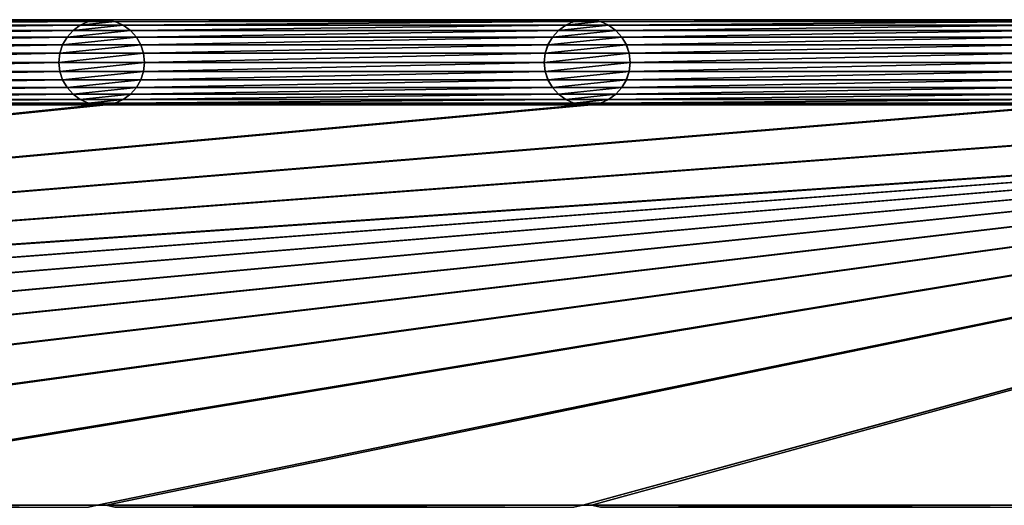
# Model space of a CAD drawing. Header units: metres. Extents: x -200 to 200, y -200 to 200.
# Tile 82 of 88: x 52 to 109, y 116 to 144. Entities that reach past the tile are written whole.
import ezdxf

# ---------------------------------------------------------------- set-up
doc = ezdxf.new("R2010")
doc.units = ezdxf.units.M
doc.layers.add('solid_P34200', color=7, linetype='CONTINUOUS')

msp = doc.modelspace()

# ---------------------------------------------------------------- linework, layer by layer
at = {"layer": 'solid_P34200'}
for points in [[(181, 159), (8.64688, 12.25524), (-181, 159)], [(181, 159), (10.240819, 10.959723), (8.64688, 12.25524)], [(181, 159), (181, -159), (10.240819, 10.959723)], [(28.55892, 143.985718, 5), (29.074688, 143.876358, 5), (56.34108, 143.985718, 5)], [(29.074688, 143.876358, 5), (55.82531, 143.876358, 5), (56.34108, 143.985718, 5)], [(29.074688, 143.876358, 5), (29.547817, 143.66507, 5), (55.82531, 143.876358, 5)], [(29.547817, 143.66507, 5), (55.35218, 143.66507, 5), (55.82531, 143.876358, 5)], [(29.547817, 143.66507, 5), (29.974224, 143.356216, 5), (55.35218, 143.66507, 5)], [(29.974224, 143.356216, 5), (54.925777, 143.356216, 5), (55.35218, 143.66507, 5)], [(55.348469, 143.662048, 7.5), (55.35218, 143.66507, 5), (54.925777, 143.356216, 5)], [(54.929886, 143.359634, 7.5), (55.348469, 143.662048, 7.5), (54.925777, 143.356216, 5)], [(54.929886, 143.359634, 7.5), (58.270115, 143.359634, 7.5), (57.851532, 143.662048, 7.5)], [(54.929886, 143.359634, 7.5), (57.851532, 143.662048, 7.5), (55.348469, 143.662048, 7.5)], [(55.348469, 143.662048, 7.5), (55.831223, 143.877869, 7.5), (55.35218, 143.66507, 5)], [(55.348469, 143.662048, 7.5), (57.851532, 143.662048, 7.5), (57.368778, 143.877869, 7.5)], [(55.348469, 143.662048, 7.5), (57.368778, 143.877869, 7.5), (55.831223, 143.877869, 7.5)], [(55.831223, 143.877869, 7.5), (55.82531, 143.876358, 5), (55.35218, 143.66507, 5)], [(56.335365, 143.984528, 7.5), (56.34108, 143.985718, 5), (55.82531, 143.876358, 5)], [(55.831223, 143.877869, 7.5), (56.335365, 143.984528, 7.5), (55.82531, 143.876358, 5)], [(55.831223, 143.877869, 7.5), (57.368778, 143.877869, 7.5), (56.864635, 143.984528, 7.5)], [(55.831223, 143.877869, 7.5), (56.864635, 143.984528, 7.5), (56.335365, 143.984528, 7.5)], [(56.335365, 143.984528, 7.5), (56.864635, 143.984528, 7.5), (56.34108, 143.985718, 5)], [(56.864635, 143.984528, 7.5), (56.858921, 143.985718, 5), (56.34108, 143.985718, 5)], [(56.858921, 143.985718, 5), (57.374687, 143.876358, 5), (84.641083, 143.985718, 5)], [(57.368778, 143.877869, 7.5), (57.374687, 143.876358, 5), (56.858921, 143.985718, 5)], [(56.864635, 143.984528, 7.5), (57.368778, 143.877869, 7.5), (56.858921, 143.985718, 5)], [(57.368778, 143.877869, 7.5), (57.851532, 143.662048, 7.5), (57.374687, 143.876358, 5)], [(57.374687, 143.876358, 5), (84.125313, 143.876358, 5), (84.641083, 143.985718, 5)], [(57.374687, 143.876358, 5), (57.847816, 143.66507, 5), (84.125313, 143.876358, 5)], [(57.851532, 143.662048, 7.5), (57.847816, 143.66507, 5), (57.374687, 143.876358, 5)], [(57.847816, 143.66507, 5), (83.652184, 143.66507, 5), (84.125313, 143.876358, 5)], [(57.847816, 143.66507, 5), (58.274223, 143.356216, 5), (83.652184, 143.66507, 5)], [(58.270115, 143.359634, 7.5), (58.274223, 143.356216, 5), (57.847816, 143.66507, 5)], [(57.851532, 143.662048, 7.5), (58.270115, 143.359634, 7.5), (57.847816, 143.66507, 5)], [(58.274223, 143.356216, 5), (83.225777, 143.356216, 5), (83.652184, 143.66507, 5)], [(83.648468, 143.662048, 7.5), (83.652184, 143.66507, 5), (83.225777, 143.356216, 5)], [(83.229889, 143.359634, 7.5), (83.648468, 143.662048, 7.5), (83.225777, 143.356216, 5)], [(83.229889, 143.359634, 7.5), (86.570114, 143.359634, 7.5), (86.151535, 143.662048, 7.5)], [(83.229889, 143.359634, 7.5), (86.151535, 143.662048, 7.5), (83.648468, 143.662048, 7.5)], [(83.648468, 143.662048, 7.5), (84.131226, 143.877869, 7.5), (83.652184, 143.66507, 5)], [(83.648468, 143.662048, 7.5), (86.151535, 143.662048, 7.5), (85.668777, 143.877869, 7.5)], [(83.648468, 143.662048, 7.5), (85.668777, 143.877869, 7.5), (84.131226, 143.877869, 7.5)], [(84.131226, 143.877869, 7.5), (84.125313, 143.876358, 5), (83.652184, 143.66507, 5)], [(84.635368, 143.984528, 7.5), (84.641083, 143.985718, 5), (84.125313, 143.876358, 5)], [(84.131226, 143.877869, 7.5), (84.635368, 143.984528, 7.5), (84.125313, 143.876358, 5)], [(84.131226, 143.877869, 7.5), (85.668777, 143.877869, 7.5), (85.164635, 143.984528, 7.5)], [(84.131226, 143.877869, 7.5), (85.164635, 143.984528, 7.5), (84.635368, 143.984528, 7.5)], [(84.635368, 143.984528, 7.5), (85.164635, 143.984528, 7.5), (84.641083, 143.985718, 5)], [(85.164635, 143.984528, 7.5), (85.15892, 143.985718, 5), (84.641083, 143.985718, 5)], [(85.15892, 143.985718, 5), (85.67469, 143.876358, 5), (112.941078, 143.985718, 5)], [(85.668777, 143.877869, 7.5), (85.67469, 143.876358, 5), (85.15892, 143.985718, 5)], [(85.164635, 143.984528, 7.5), (85.668777, 143.877869, 7.5), (85.15892, 143.985718, 5)], [(85.668777, 143.877869, 7.5), (86.151535, 143.662048, 7.5), (85.67469, 143.876358, 5)], [(85.67469, 143.876358, 5), (112.425308, 143.876358, 5), (112.941078, 143.985718, 5)], [(85.67469, 143.876358, 5), (86.14782, 143.66507, 5), (112.425308, 143.876358, 5)], [(86.151535, 143.662048, 7.5), (86.14782, 143.66507, 5), (85.67469, 143.876358, 5)], [(86.14782, 143.66507, 5), (111.952179, 143.66507, 5), (112.425308, 143.876358, 5)], [(86.14782, 143.66507, 5), (86.574226, 143.356216, 5), (111.952179, 143.66507, 5)], [(86.570114, 143.359634, 7.5), (86.574226, 143.356216, 5), (86.14782, 143.66507, 5)], [(86.151535, 143.662048, 7.5), (86.570114, 143.359634, 7.5), (86.14782, 143.66507, 5)], [(86.574226, 143.356216, 5), (111.525772, 143.356216, 5), (111.952179, 143.66507, 5)], [(29.974224, 143.356216, 5), (30.320795, 142.969711, 5), (54.925777, 143.356216, 5)], [(30.320795, 142.969711, 5), (54.579205, 142.969711, 5), (54.925777, 143.356216, 5)], [(30.320795, 142.969711, 5), (30.584339, 142.515564, 5), (54.579205, 142.969711, 5)], [(30.584339, 142.515564, 5), (54.315662, 142.515564, 5), (54.579205, 142.969711, 5)], [(54.578117, 142.966705, 7.5), (54.579205, 142.969711, 5), (54.315662, 142.515564, 5)], [(54.317192, 142.519073, 7.5), (54.578117, 142.966705, 7.5), (54.315662, 142.515564, 5)], [(54.317192, 142.519073, 7.5), (58.882805, 142.519073, 7.5), (58.621883, 142.966705, 7.5)], [(54.317192, 142.519073, 7.5), (58.621883, 142.966705, 7.5), (54.578117, 142.966705, 7.5)], [(54.578117, 142.966705, 7.5), (54.929886, 143.359634, 7.5), (54.579205, 142.969711, 5)], [(54.578117, 142.966705, 7.5), (58.621883, 142.966705, 7.5), (58.270115, 143.359634, 7.5)], [(54.578117, 142.966705, 7.5), (58.270115, 143.359634, 7.5), (54.929886, 143.359634, 7.5)], [(54.929886, 143.359634, 7.5), (54.925777, 143.356216, 5), (54.579205, 142.969711, 5)], [(58.270115, 143.359634, 7.5), (58.621883, 142.966705, 7.5), (58.274223, 143.356216, 5)], [(58.274223, 143.356216, 5), (58.620796, 142.969711, 5), (83.225777, 143.356216, 5)], [(58.621883, 142.966705, 7.5), (58.620796, 142.969711, 5), (58.274223, 143.356216, 5)], [(58.620796, 142.969711, 5), (82.879204, 142.969711, 5), (83.225777, 143.356216, 5)], [(58.620796, 142.969711, 5), (58.884338, 142.515564, 5), (82.879204, 142.969711, 5)], [(58.882805, 142.519073, 7.5), (58.884338, 142.515564, 5), (58.620796, 142.969711, 5)], [(58.621883, 142.966705, 7.5), (58.882805, 142.519073, 7.5), (58.620796, 142.969711, 5)], [(58.884338, 142.515564, 5), (82.615662, 142.515564, 5), (82.879204, 142.969711, 5)], [(82.87812, 142.966705, 7.5), (82.879204, 142.969711, 5), (82.615662, 142.515564, 5)], [(82.617195, 142.519073, 7.5), (82.87812, 142.966705, 7.5), (82.615662, 142.515564, 5)], [(82.617195, 142.519073, 7.5), (87.182808, 142.519073, 7.5), (86.921883, 142.966705, 7.5)], [(82.617195, 142.519073, 7.5), (86.921883, 142.966705, 7.5), (82.87812, 142.966705, 7.5)], [(82.87812, 142.966705, 7.5), (83.229889, 143.359634, 7.5), (82.879204, 142.969711, 5)], [(82.87812, 142.966705, 7.5), (86.921883, 142.966705, 7.5), (86.570114, 143.359634, 7.5)], [(82.87812, 142.966705, 7.5), (86.570114, 143.359634, 7.5), (83.229889, 143.359634, 7.5)], [(83.229889, 143.359634, 7.5), (83.225777, 143.356216, 5), (82.879204, 142.969711, 5)], [(86.570114, 143.359634, 7.5), (86.921883, 142.966705, 7.5), (86.574226, 143.356216, 5)], [(86.574226, 143.356216, 5), (86.920792, 142.969711, 5), (111.525772, 143.356216, 5)], [(86.921883, 142.966705, 7.5), (86.920792, 142.969711, 5), (86.574226, 143.356216, 5)], [(86.920792, 142.969711, 5), (111.179207, 142.969711, 5), (111.525772, 143.356216, 5)], [(86.920792, 142.969711, 5), (87.184341, 142.515564, 5), (111.179207, 142.969711, 5)], [(87.182808, 142.519073, 7.5), (87.184341, 142.515564, 5), (86.920792, 142.969711, 5)], [(86.921883, 142.966705, 7.5), (87.182808, 142.519073, 7.5), (86.920792, 142.969711, 5)], [(87.184341, 142.515564, 5), (110.915665, 142.515564, 5), (111.179207, 142.969711, 5)], [(30.584339, 142.515564, 5), (30.742264, 142.028366, 5), (54.315662, 142.515564, 5)], [(30.742264, 142.028366, 5), (54.157734, 142.028366, 5), (54.315662, 142.515564, 5)], [(54.317192, 142.519073, 7.5), (54.315662, 142.515564, 5), (54.157734, 142.028366, 5)], [(54.160019, 142.032928, 7.5), (54.317192, 142.519073, 7.5), (54.157734, 142.028366, 5)], [(54.160019, 142.032928, 7.5), (59.039982, 142.032928, 7.5), (58.882805, 142.519073, 7.5)], [(54.160019, 142.032928, 7.5), (58.882805, 142.519073, 7.5), (54.317192, 142.519073, 7.5)], [(58.882805, 142.519073, 7.5), (59.039982, 142.032928, 7.5), (58.884338, 142.515564, 5)], [(58.884338, 142.515564, 5), (59.042263, 142.028366, 5), (82.615662, 142.515564, 5)], [(59.039982, 142.032928, 7.5), (59.042263, 142.028366, 5), (58.884338, 142.515564, 5)], [(59.042263, 142.028366, 5), (82.457733, 142.028366, 5), (82.615662, 142.515564, 5)], [(82.617195, 142.519073, 7.5), (82.615662, 142.515564, 5), (82.457733, 142.028366, 5)], [(82.460022, 142.032928, 7.5), (82.617195, 142.519073, 7.5), (82.457733, 142.028366, 5)], [(82.460022, 142.032928, 7.5), (87.339981, 142.032928, 7.5), (87.182808, 142.519073, 7.5)], [(82.460022, 142.032928, 7.5), (87.182808, 142.519073, 7.5), (82.617195, 142.519073, 7.5)], [(87.182808, 142.519073, 7.5), (87.339981, 142.032928, 7.5), (87.184341, 142.515564, 5)], [(87.184341, 142.515564, 5), (87.342262, 142.028366, 5), (110.915665, 142.515564, 5)], [(87.339981, 142.032928, 7.5), (87.342262, 142.028366, 5), (87.184341, 142.515564, 5)], [(87.342262, 142.028366, 5), (110.757736, 142.028366, 5), (110.915665, 142.515564, 5)], [(30.742264, 142.028366, 5), (30.799999, 141.5, 5), (54.157734, 142.028366, 5)], [(30.799999, 141.5, 5), (54.099998, 141.5, 5), (54.157734, 142.028366, 5)], [(54.160019, 142.032928, 7.5), (54.157734, 142.028366, 5), (54.099998, 141.5, 5)], [(54.099998, 141.5, 7.5), (54.160019, 142.032928, 7.5), (54.099998, 141.5, 5)], [(54.099998, 141.5, 7.5), (59.099998, 141.5, 7.5), (59.039982, 142.032928, 7.5)], [(54.099998, 141.5, 7.5), (59.039982, 142.032928, 7.5), (54.160019, 142.032928, 7.5)], [(59.039982, 142.032928, 7.5), (59.099998, 141.5, 7.5), (59.042263, 142.028366, 5)], [(59.042263, 142.028366, 5), (59.099998, 141.5, 5), (82.457733, 142.028366, 5)], [(59.099998, 141.5, 7.5), (59.099998, 141.5, 5), (59.042263, 142.028366, 5)], [(59.099998, 141.5, 5), (82.400002, 141.5, 5), (82.457733, 142.028366, 5)], [(82.460022, 142.032928, 7.5), (82.457733, 142.028366, 5), (82.400002, 141.5, 5)], [(82.400002, 141.5, 7.5), (82.460022, 142.032928, 7.5), (82.400002, 141.5, 5)], [(82.400002, 141.5, 7.5), (87.400002, 141.5, 7.5), (87.339981, 142.032928, 7.5)], [(82.400002, 141.5, 7.5), (87.339981, 142.032928, 7.5), (82.460022, 142.032928, 7.5)], [(87.339981, 142.032928, 7.5), (87.400002, 141.5, 7.5), (87.342262, 142.028366, 5)], [(87.342262, 142.028366, 5), (87.400002, 141.5, 5), (110.757736, 142.028366, 5)], [(87.400002, 141.5, 7.5), (87.400002, 141.5, 5), (87.342262, 142.028366, 5)], [(87.400002, 141.5, 5), (110.699997, 141.5, 5), (110.757736, 142.028366, 5)], [(30.742264, 140.971634, 5), (54.157734, 140.971634, 5), (54.099998, 141.5, 5)], [(30.799999, 141.5, 5), (30.742264, 140.971634, 5), (54.099998, 141.5, 5)], [(54.099998, 141.5, 7.5), (54.099998, 141.5, 5), (54.157734, 140.971634, 5)], [(54.160019, 140.967072, 7.5), (54.099998, 141.5, 7.5), (54.157734, 140.971634, 5)], [(54.160019, 140.967072, 7.5), (59.099998, 141.5, 7.5), (54.099998, 141.5, 7.5)], [(59.039982, 140.967072, 7.5), (59.099998, 141.5, 7.5), (54.160019, 140.967072, 7.5)], [(59.039982, 140.967072, 7.5), (59.042263, 140.971634, 5), (59.099998, 141.5, 5)], [(59.039982, 140.967072, 7.5), (59.099998, 141.5, 5), (59.099998, 141.5, 7.5)], [(59.042263, 140.971634, 5), (82.457733, 140.971634, 5), (82.400002, 141.5, 5)], [(59.099998, 141.5, 5), (59.042263, 140.971634, 5), (82.400002, 141.5, 5)], [(82.400002, 141.5, 7.5), (82.400002, 141.5, 5), (82.457733, 140.971634, 5)], [(82.460022, 140.967072, 7.5), (82.400002, 141.5, 7.5), (82.457733, 140.971634, 5)], [(82.460022, 140.967072, 7.5), (87.400002, 141.5, 7.5), (82.400002, 141.5, 7.5)], [(87.339981, 140.967072, 7.5), (87.400002, 141.5, 7.5), (82.460022, 140.967072, 7.5)], [(87.339981, 140.967072, 7.5), (87.342262, 140.971634, 5), (87.400002, 141.5, 5)], [(87.339981, 140.967072, 7.5), (87.400002, 141.5, 5), (87.400002, 141.5, 7.5)], [(87.342262, 140.971634, 5), (110.757736, 140.971634, 5), (110.699997, 141.5, 5)], [(87.400002, 141.5, 5), (87.342262, 140.971634, 5), (110.699997, 141.5, 5)], [(30.584339, 140.484436, 5), (54.315662, 140.484436, 5), (54.157734, 140.971634, 5)], [(30.742264, 140.971634, 5), (30.584339, 140.484436, 5), (54.157734, 140.971634, 5)], [(54.160019, 140.967072, 7.5), (54.157734, 140.971634, 5), (54.315662, 140.484436, 5)], [(54.317192, 140.480927, 7.5), (54.160019, 140.967072, 7.5), (54.315662, 140.484436, 5)], [(59.039982, 140.967072, 7.5), (54.160019, 140.967072, 7.5), (54.317192, 140.480927, 7.5)], [(59.039982, 140.967072, 7.5), (54.317192, 140.480927, 7.5), (58.882805, 140.480927, 7.5)], [(58.882805, 140.480927, 7.5), (58.884338, 140.484436, 5), (59.042263, 140.971634, 5)], [(59.039982, 140.967072, 7.5), (58.882805, 140.480927, 7.5), (59.042263, 140.971634, 5)], [(58.884338, 140.484436, 5), (82.615662, 140.484436, 5), (82.457733, 140.971634, 5)], [(59.042263, 140.971634, 5), (58.884338, 140.484436, 5), (82.457733, 140.971634, 5)], [(82.460022, 140.967072, 7.5), (82.457733, 140.971634, 5), (82.615662, 140.484436, 5)], [(82.617195, 140.480927, 7.5), (82.460022, 140.967072, 7.5), (82.615662, 140.484436, 5)], [(87.339981, 140.967072, 7.5), (82.460022, 140.967072, 7.5), (82.617195, 140.480927, 7.5)], [(87.339981, 140.967072, 7.5), (82.617195, 140.480927, 7.5), (87.182808, 140.480927, 7.5)], [(87.182808, 140.480927, 7.5), (87.184341, 140.484436, 5), (87.342262, 140.971634, 5)], [(87.339981, 140.967072, 7.5), (87.182808, 140.480927, 7.5), (87.342262, 140.971634, 5)], [(87.184341, 140.484436, 5), (110.915665, 140.484436, 5), (110.757736, 140.971634, 5)], [(87.342262, 140.971634, 5), (87.184341, 140.484436, 5), (110.757736, 140.971634, 5)], [(30.320795, 140.030289, 5), (54.579205, 140.030289, 5), (54.315662, 140.484436, 5)], [(30.584339, 140.484436, 5), (30.320795, 140.030289, 5), (54.315662, 140.484436, 5)], [(54.317192, 140.480927, 7.5), (54.315662, 140.484436, 5), (54.579205, 140.030289, 5)], [(54.578117, 140.033295, 7.5), (54.317192, 140.480927, 7.5), (54.579205, 140.030289, 5)], [(58.882805, 140.480927, 7.5), (54.317192, 140.480927, 7.5), (54.578117, 140.033295, 7.5)], [(58.882805, 140.480927, 7.5), (54.578117, 140.033295, 7.5), (58.621883, 140.033295, 7.5)], [(58.620796, 140.030289, 5), (82.879204, 140.030289, 5), (82.615662, 140.484436, 5)], [(58.884338, 140.484436, 5), (58.620796, 140.030289, 5), (82.615662, 140.484436, 5)], [(58.621883, 140.033295, 7.5), (58.620796, 140.030289, 5), (58.884338, 140.484436, 5)], [(58.882805, 140.480927, 7.5), (58.621883, 140.033295, 7.5), (58.884338, 140.484436, 5)], [(82.617195, 140.480927, 7.5), (82.615662, 140.484436, 5), (82.879204, 140.030289, 5)], [(82.87812, 140.033295, 7.5), (82.617195, 140.480927, 7.5), (82.879204, 140.030289, 5)], [(87.182808, 140.480927, 7.5), (82.617195, 140.480927, 7.5), (82.87812, 140.033295, 7.5)], [(87.182808, 140.480927, 7.5), (82.87812, 140.033295, 7.5), (86.921883, 140.033295, 7.5)], [(86.920792, 140.030289, 5), (111.179207, 140.030289, 5), (110.915665, 140.484436, 5)], [(87.184341, 140.484436, 5), (86.920792, 140.030289, 5), (110.915665, 140.484436, 5)], [(86.921883, 140.033295, 7.5), (86.920792, 140.030289, 5), (87.184341, 140.484436, 5)], [(87.182808, 140.480927, 7.5), (86.921883, 140.033295, 7.5), (87.184341, 140.484436, 5)], [(29.547817, 139.33493, 5), (55.35218, 139.33493, 5), (54.925777, 139.643784, 5)], [(29.974224, 139.643784, 5), (29.547817, 139.33493, 5), (54.925777, 139.643784, 5)], [(29.974224, 139.643784, 5), (54.925777, 139.643784, 5), (54.579205, 140.030289, 5)], [(30.320795, 140.030289, 5), (29.974224, 139.643784, 5), (54.579205, 140.030289, 5)], [(54.578117, 140.033295, 7.5), (54.579205, 140.030289, 5), (54.925777, 139.643784, 5)], [(54.929886, 139.640366, 7.5), (54.578117, 140.033295, 7.5), (54.925777, 139.643784, 5)], [(58.621883, 140.033295, 7.5), (54.578117, 140.033295, 7.5), (54.929886, 139.640366, 7.5)], [(54.929886, 139.640366, 7.5), (54.925777, 139.643784, 5), (55.35218, 139.33493, 5)], [(58.621883, 140.033295, 7.5), (54.929886, 139.640366, 7.5), (58.270115, 139.640366, 7.5)], [(55.348469, 139.337952, 7.5), (54.929886, 139.640366, 7.5), (55.35218, 139.33493, 5)], [(58.270115, 139.640366, 7.5), (54.929886, 139.640366, 7.5), (55.348469, 139.337952, 7.5)], [(58.270115, 139.640366, 7.5), (55.348469, 139.337952, 7.5), (57.851532, 139.337952, 7.5)], [(57.847816, 139.33493, 5), (83.652184, 139.33493, 5), (83.225777, 139.643784, 5)], [(58.274223, 139.643784, 5), (57.847816, 139.33493, 5), (83.225777, 139.643784, 5)], [(57.851532, 139.337952, 7.5), (57.847816, 139.33493, 5), (58.274223, 139.643784, 5)], [(58.270115, 139.640366, 7.5), (57.851532, 139.337952, 7.5), (58.274223, 139.643784, 5)], [(58.621883, 140.033295, 7.5), (58.270115, 139.640366, 7.5), (58.620796, 140.030289, 5)], [(58.270115, 139.640366, 7.5), (58.274223, 139.643784, 5), (58.620796, 140.030289, 5)], [(58.274223, 139.643784, 5), (83.225777, 139.643784, 5), (82.879204, 140.030289, 5)], [(58.620796, 140.030289, 5), (58.274223, 139.643784, 5), (82.879204, 140.030289, 5)], [(82.87812, 140.033295, 7.5), (82.879204, 140.030289, 5), (83.225777, 139.643784, 5)], [(83.229889, 139.640366, 7.5), (82.87812, 140.033295, 7.5), (83.225777, 139.643784, 5)], [(86.921883, 140.033295, 7.5), (82.87812, 140.033295, 7.5), (83.229889, 139.640366, 7.5)], [(83.229889, 139.640366, 7.5), (83.225777, 139.643784, 5), (83.652184, 139.33493, 5)], [(86.921883, 140.033295, 7.5), (83.229889, 139.640366, 7.5), (86.570114, 139.640366, 7.5)], [(83.648468, 139.337952, 7.5), (83.229889, 139.640366, 7.5), (83.652184, 139.33493, 5)], [(86.570114, 139.640366, 7.5), (83.229889, 139.640366, 7.5), (83.648468, 139.337952, 7.5)], [(86.570114, 139.640366, 7.5), (83.648468, 139.337952, 7.5), (86.151535, 139.337952, 7.5)], [(86.14782, 139.33493, 5), (111.952179, 139.33493, 5), (111.525772, 139.643784, 5)], [(86.574226, 139.643784, 5), (86.14782, 139.33493, 5), (111.525772, 139.643784, 5)], [(86.151535, 139.337952, 7.5), (86.14782, 139.33493, 5), (86.574226, 139.643784, 5)], [(86.570114, 139.640366, 7.5), (86.151535, 139.337952, 7.5), (86.574226, 139.643784, 5)], [(86.921883, 140.033295, 7.5), (86.570114, 139.640366, 7.5), (86.920792, 140.030289, 5)], [(86.570114, 139.640366, 7.5), (86.574226, 139.643784, 5), (86.920792, 140.030289, 5)], [(86.574226, 139.643784, 5), (111.525772, 139.643784, 5), (111.179207, 140.030289, 5)], [(86.920792, 140.030289, 5), (86.574226, 139.643784, 5), (111.179207, 140.030289, 5)], [(170.058914, 139.014282, 5), (-170.058914, 115.685715, 5), (-169.541077, 115.685715, 5)], [(170.058914, 139.014282, 5), (169.541077, 139.014282, 5), (-170.058914, 115.685715, 5)], [(141.758926, 139.014282, 5), (-170.058914, 115.685715, 5), (169.541077, 139.014282, 5)], [(141.758926, 139.014282, 5), (141.241074, 139.014282, 5), (-170.058914, 115.685715, 5)], [(113.458923, 139.014282, 5), (-170.058914, 115.685715, 5), (141.241074, 139.014282, 5)], [(113.458923, 139.014282, 5), (112.941078, 139.014282, 5), (-170.058914, 115.685715, 5)], [(85.15892, 139.014282, 5), (-170.058914, 115.685715, 5), (112.941078, 139.014282, 5)], [(85.15892, 139.014282, 5), (84.641083, 139.014282, 5), (-170.058914, 115.685715, 5)], [(56.858921, 139.014282, 5), (-170.058914, 115.685715, 5), (84.641083, 139.014282, 5)], [(56.858921, 139.014282, 5), (56.34108, 139.014282, 5), (-170.058914, 115.685715, 5)], [(28.55892, 139.014282, 5), (-170.058914, 115.685715, 5), (56.34108, 139.014282, 5)], [(170.058914, 139.014282, 5), (-169.541077, 115.685715, 5), (-141.758926, 115.685715, 5)], [(170.058914, 139.014282, 5), (-141.758926, 115.685715, 5), (-141.241074, 115.685715, 5)], [(170.058914, 139.014282, 5), (-141.241074, 115.685715, 5), (-113.458923, 115.685715, 5)], [(170.058914, 139.014282, 5), (-113.458923, 115.685715, 5), (-112.941078, 115.685715, 5)], [(170.058914, 139.014282, 5), (-112.941078, 115.685715, 5), (-85.15892, 115.685715, 5)], [(170.058914, 139.014282, 5), (-85.15892, 115.685715, 5), (-84.641083, 115.685715, 5)], [(170.058914, 139.014282, 5), (-84.641083, 115.685715, 5), (-56.858921, 115.685715, 5)], [(170.058914, 139.014282, 5), (-56.858921, 115.685715, 5), (-56.34108, 115.685715, 5)], [(170.058914, 139.014282, 5), (-56.34108, 115.685715, 5), (-28.55892, 115.685715, 5)], [(170.058914, 139.014282, 5), (-28.55892, 115.685715, 5), (-28.04108, 115.685715, 5)], [(170.058914, 139.014282, 5), (-28.04108, 115.685715, 5), (-0.25892, 115.685715, 5)], [(170.058914, 139.014282, 5), (-0.25892, 115.685715, 5), (0.25892, 115.685715, 5)], [(28.04108, 115.685715, 5), (170.058914, 139.014282, 5), (0.25892, 115.685715, 5)], [(28.04108, 115.685715, 5), (28.55892, 115.685715, 5), (170.058914, 139.014282, 5)], [(28.55892, 139.014282, 5), (56.34108, 139.014282, 5), (55.82531, 139.123642, 5)], [(29.074688, 139.123642, 5), (28.55892, 139.014282, 5), (55.82531, 139.123642, 5)], [(28.55892, 115.685715, 5), (56.34108, 115.685715, 5), (170.058914, 139.014282, 5)], [(29.074688, 139.123642, 5), (55.82531, 139.123642, 5), (55.35218, 139.33493, 5)], [(29.547817, 139.33493, 5), (29.074688, 139.123642, 5), (55.35218, 139.33493, 5)], [(55.348469, 139.337952, 7.5), (55.35218, 139.33493, 5), (55.82531, 139.123642, 5)], [(55.831223, 139.122131, 7.5), (55.348469, 139.337952, 7.5), (55.82531, 139.123642, 5)], [(57.851532, 139.337952, 7.5), (55.348469, 139.337952, 7.5), (55.831223, 139.122131, 7.5)], [(55.831223, 139.122131, 7.5), (55.82531, 139.123642, 5), (56.34108, 139.014282, 5)], [(57.851532, 139.337952, 7.5), (55.831223, 139.122131, 7.5), (57.368778, 139.122131, 7.5)], [(56.335365, 139.015472, 7.5), (55.831223, 139.122131, 7.5), (56.34108, 139.014282, 5)], [(57.368778, 139.122131, 7.5), (55.831223, 139.122131, 7.5), (56.335365, 139.015472, 7.5)], [(57.368778, 139.122131, 7.5), (56.335365, 139.015472, 7.5), (56.864635, 139.015472, 7.5)], [(56.335365, 139.015472, 7.5), (56.34108, 139.014282, 5), (56.858921, 139.014282, 5)], [(56.864635, 139.015472, 7.5), (56.335365, 139.015472, 7.5), (56.858921, 139.014282, 5)], [(56.34108, 115.685715, 5), (56.858921, 115.685715, 5), (170.058914, 139.014282, 5)], [(56.858921, 139.014282, 5), (84.641083, 139.014282, 5), (84.125313, 139.123642, 5)], [(57.374687, 139.123642, 5), (56.858921, 139.014282, 5), (84.125313, 139.123642, 5)], [(56.864635, 139.015472, 7.5), (56.858921, 139.014282, 5), (57.374687, 139.123642, 5)], [(56.858921, 115.685715, 5), (84.641083, 115.685715, 5), (170.058914, 139.014282, 5)], [(57.368778, 139.122131, 7.5), (56.864635, 139.015472, 7.5), (57.374687, 139.123642, 5)], [(57.851532, 139.337952, 7.5), (57.368778, 139.122131, 7.5), (57.847816, 139.33493, 5)], [(57.368778, 139.122131, 7.5), (57.374687, 139.123642, 5), (57.847816, 139.33493, 5)], [(57.374687, 139.123642, 5), (84.125313, 139.123642, 5), (83.652184, 139.33493, 5)], [(57.847816, 139.33493, 5), (57.374687, 139.123642, 5), (83.652184, 139.33493, 5)], [(83.648468, 139.337952, 7.5), (83.652184, 139.33493, 5), (84.125313, 139.123642, 5)], [(84.131226, 139.122131, 7.5), (83.648468, 139.337952, 7.5), (84.125313, 139.123642, 5)], [(86.151535, 139.337952, 7.5), (83.648468, 139.337952, 7.5), (84.131226, 139.122131, 7.5)], [(84.131226, 139.122131, 7.5), (84.125313, 139.123642, 5), (84.641083, 139.014282, 5)], [(86.151535, 139.337952, 7.5), (84.131226, 139.122131, 7.5), (85.668777, 139.122131, 7.5)], [(84.635368, 139.015472, 7.5), (84.131226, 139.122131, 7.5), (84.641083, 139.014282, 5)], [(85.668777, 139.122131, 7.5), (84.131226, 139.122131, 7.5), (84.635368, 139.015472, 7.5)], [(85.668777, 139.122131, 7.5), (84.635368, 139.015472, 7.5), (85.164635, 139.015472, 7.5)], [(84.635368, 139.015472, 7.5), (84.641083, 139.014282, 5), (85.15892, 139.014282, 5)], [(85.164635, 139.015472, 7.5), (84.635368, 139.015472, 7.5), (85.15892, 139.014282, 5)], [(84.641083, 115.685715, 5), (170.574692, 139.123642, 5), (170.058914, 139.014282, 5)], [(84.641083, 115.685715, 5), (85.15892, 115.685715, 5), (170.574692, 139.123642, 5)], [(85.15892, 115.685715, 5), (112.941078, 115.685715, 5), (170.574692, 139.123642, 5)], [(85.15892, 139.014282, 5), (112.941078, 139.014282, 5), (112.425308, 139.123642, 5)], [(85.67469, 139.123642, 5), (85.15892, 139.014282, 5), (112.425308, 139.123642, 5)], [(85.164635, 139.015472, 7.5), (85.15892, 139.014282, 5), (85.67469, 139.123642, 5)], [(85.668777, 139.122131, 7.5), (85.164635, 139.015472, 7.5), (85.67469, 139.123642, 5)], [(86.151535, 139.337952, 7.5), (85.668777, 139.122131, 7.5), (86.14782, 139.33493, 5)], [(85.668777, 139.122131, 7.5), (85.67469, 139.123642, 5), (86.14782, 139.33493, 5)], [(85.67469, 139.123642, 5), (112.425308, 139.123642, 5), (111.952179, 139.33493, 5)], [(86.14782, 139.33493, 5), (85.67469, 139.123642, 5), (111.952179, 139.33493, 5)], [(28.55892, 115.685715, 5), (29.074688, 115.576355, 5), (56.34108, 115.685715, 5)], [(29.074688, 115.576355, 5), (55.82531, 115.576355, 5), (56.34108, 115.685715, 5)], [(56.335365, 115.684525, 7.5), (56.34108, 115.685715, 5), (55.82531, 115.576355, 5)], [(56.335365, 115.684525, 7.5), (56.864635, 115.684525, 7.5), (56.34108, 115.685715, 5)], [(56.864635, 115.684525, 7.5), (56.858921, 115.685715, 5), (56.34108, 115.685715, 5)], [(56.858921, 115.685715, 5), (57.374687, 115.576355, 5), (84.641083, 115.685715, 5)], [(57.368778, 115.577858, 7.5), (57.374687, 115.576355, 5), (56.858921, 115.685715, 5)], [(56.864635, 115.684525, 7.5), (57.368778, 115.577858, 7.5), (56.858921, 115.685715, 5)], [(57.374687, 115.576355, 5), (84.125313, 115.576355, 5), (84.641083, 115.685715, 5)], [(84.635368, 115.684525, 7.5), (84.641083, 115.685715, 5), (84.125313, 115.576355, 5)], [(84.635368, 115.684525, 7.5), (85.164635, 115.684525, 7.5), (84.641083, 115.685715, 5)], [(85.164635, 115.684525, 7.5), (85.15892, 115.685715, 5), (84.641083, 115.685715, 5)], [(85.15892, 115.685715, 5), (85.67469, 115.576355, 5), (112.941078, 115.685715, 5)], [(85.668777, 115.577858, 7.5), (85.67469, 115.576355, 5), (85.15892, 115.685715, 5)], [(85.164635, 115.684525, 7.5), (85.668777, 115.577858, 7.5), (85.15892, 115.685715, 5)], [(85.67469, 115.576355, 5), (112.425308, 115.576355, 5), (112.941078, 115.685715, 5)]]:
    msp.add_3dface(points, dxfattribs=at)

doc.saveas('drawing.dxf')
